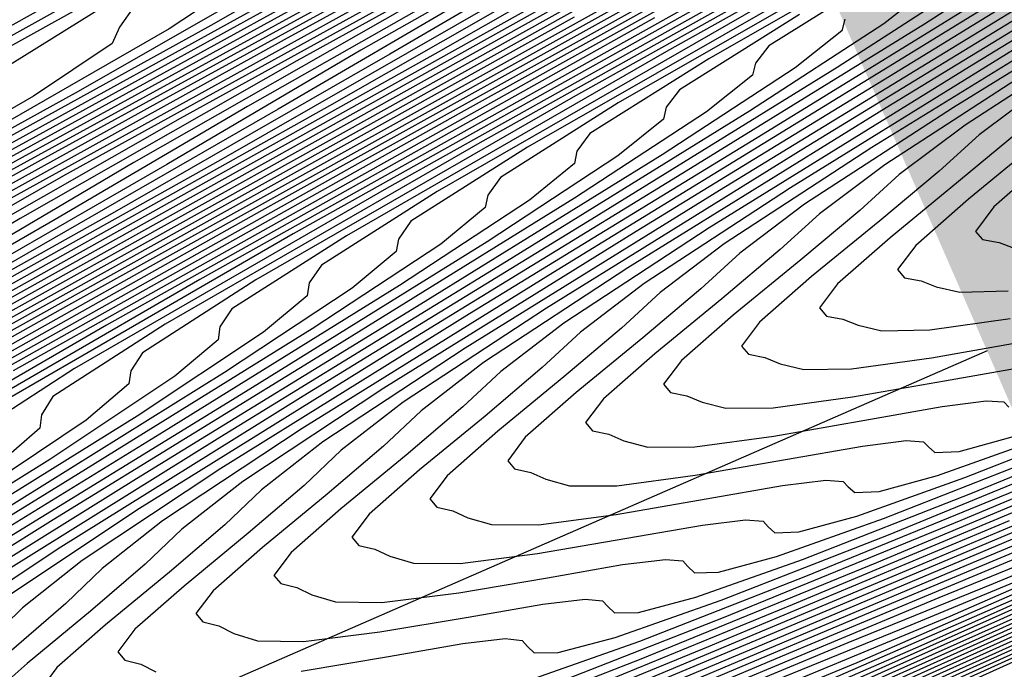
# Model space of a CAD drawing. Extents: x 3249832 to 3255657, y 13789405 to 13793316.
# Tile 247 of 256: x 3254686.75 to 3254692.67, y 13790578.85 to 13790582.76. Entities that reach past the tile are written whole.
import ezdxf

# ---------------------------------------------------------------- set-up
doc = ezdxf.new("R2010")
doc.units = 0
doc.header["$LTSCALE"] = 100
doc.header["$MEASUREMENT"] = 0
for name, color, linetype in [('GRATIO_CON', 10, 'CONTINUOUS'), ('GRATIO_ICON', 7, 'CONTINUOUS'), ('TARGETS_EAST', 7, 'CONTINUOUS')]:
    doc.layers.add(name, color=color, linetype=linetype)

# ---------------------------------------------------------------- blocks, each defined once
blk = doc.blocks.new('Gratio_032316_contours')
at = {"layer": 'GRATIO_CON', "color": 1, "linetype": 'Continuous', "flags": 128}
for points in [[(3254687.9921, 13790583.3846), (3254685.7513, 13790582.1374), (3254684.9511, 13790581.6305), (3254684.8679, 13790581.497), (3254684.8304, 13790581.395), (3254684.3772, 13790581.0823), (3254683.0994, 13790580.3413), (3254680.7935, 13790579.0622), (3254678.0772, 13790577.5649), (3254675.7737, 13790576.277), (3254674.4353, 13790575.4856), (3254673.531, 13790574.915), (3254672.2592, 13790574.1493), (3254670.0824, 13790572.9093), (3254667.5197, 13790571.464), (3254665.3545, 13790570.2189)], [(3254688.8635, 13790583.8067), (3254686.5919, 13790582.5453), (3254685.7797, 13790582.0346), (3254685.6938, 13790581.9025), (3254685.6544, 13790581.802), (3254685.1942, 13790581.4875), (3254683.899, 13790580.7385), (3254681.5624, 13790579.4435), (3254678.8101, 13790577.9272), (3254676.476, 13790576.6234), (3254675.1193, 13790575.8232), (3254674.2025, 13790575.247), (3254672.9133, 13790574.4729), (3254670.7074, 13790573.2176), (3254668.1106, 13790571.7539), (3254665.9164, 13790570.4933)], [(3254687.4326, 13790582.9532), (3254686.6082, 13790582.4388), (3254686.5196, 13790582.308), (3254686.4785, 13790582.209), (3254686.0113, 13790581.8928), (3254684.6986, 13790581.1357), (3254682.3312, 13790579.8248), (3254679.543, 13790578.2895), (3254677.1782, 13790576.9697), (3254675.8033, 13790576.1608), (3254674.8739, 13790575.5791), (3254673.5674, 13790574.7965), (3254671.3324, 13790573.5259), (3254668.7016, 13790572.0438), (3254666.4783, 13790570.7677), (3254665.2646, 13790570.011)], [(3254687.4368, 13790582.8429), (3254687.3455, 13790582.7134), (3254687.3025, 13790582.616), (3254686.8284, 13790582.298), (3254685.4981, 13790581.5329), (3254683.1001, 13790580.2062), (3254680.2759, 13790578.6518), (3254677.8804, 13790577.3161), (3254676.4874, 13790576.4984), (3254675.5453, 13790575.9111), (3254674.2214, 13790575.1202), (3254671.9575, 13790573.8342), (3254669.2925, 13790572.3337), (3254667.0401, 13790571.0421), (3254665.8099, 13790570.2772)], [(3254688.4625, 13790583.1085), (3254687.0973, 13790582.3273), (3254684.6378, 13790580.9688), (3254681.7416, 13790579.3765), (3254679.2849, 13790578.0088), (3254677.8554, 13790577.1736), (3254676.8881, 13790576.5752), (3254675.5295, 13790575.7674), (3254673.2075, 13790574.4507), (3254670.4744, 13790572.9134), (3254668.1639, 13790571.591), (3254666.9005, 13790570.8097), (3254666.4732, 13790570.4607), (3254666.4622, 13790570.3263), (3254666.4894, 13790570.2106), (3254666.3452, 13790570.006), (3254665.862, 13790569.6268)], [(3254689.2796, 13790583.5138), (3254687.8968, 13790582.7245), (3254685.4067, 13790581.3502), (3254682.4745, 13790579.7388), (3254679.9871, 13790578.3552), (3254678.5394, 13790577.5112), (3254677.5595, 13790576.9073), (3254676.1836, 13790576.091), (3254673.8325, 13790574.759), (3254671.0654, 13790573.2033), (3254668.7257, 13790571.8654), (3254667.4458, 13790571.0759), (3254667.0119, 13790570.7247), (3254666.9994, 13790570.5909), (3254667.0257, 13790570.4762), (3254666.8786, 13790570.2712), (3254666.3886, 13790569.8889), (3254665.4711, 13790569.2858)], [(3254688.6964, 13790583.1217), (3254686.1755, 13790581.7315), (3254683.2074, 13790580.1011), (3254680.6893, 13790578.7015), (3254679.2234, 13790577.8488), (3254678.2309, 13790577.2393), (3254676.8377, 13790576.4147), (3254674.4576, 13790575.0672), (3254671.6563, 13790573.4932), (3254669.2876, 13790572.1398), (3254667.991, 13790571.3422), (3254667.5507, 13790570.9886), (3254667.5366, 13790570.8555), (3254667.5619, 13790570.7417), (3254667.412, 13790570.5364), (3254666.9152, 13790570.151), (3254665.9861, 13790569.5415)], [(3254689.496, 13790583.5189), (3254686.9444, 13790582.1128), (3254683.9402, 13790580.4634), (3254681.3915, 13790579.0479), (3254679.9074, 13790578.1864), (3254678.9023, 13790577.5714), (3254677.4917, 13790576.7383), (3254675.0826, 13790575.3755), (3254672.2473, 13790573.7831), (3254669.8495, 13790572.4142), (3254668.5363, 13790571.6084), (3254668.0894, 13790571.2525), (3254668.0738, 13790571.1201), (3254668.0982, 13790571.0073), (3254667.9453, 13790570.8016), (3254667.4418, 13790570.4131), (3254666.5011, 13790569.7972), (3254665.3857, 13790569.0889)], [(3254688.4821, 13790582.8755), (3254685.406, 13790581.1881), (3254682.796, 13790579.7406), (3254681.2755, 13790578.8616), (3254680.2451, 13790578.2355), (3254678.7998, 13790577.3855), (3254676.3327, 13790575.992), (3254673.4292, 13790574.3629), (3254670.9732, 13790572.963), (3254669.6269, 13790572.1409), (3254669.1669, 13790571.7804), (3254669.1483, 13790571.6493), (3254669.1707, 13790571.5384), (3254669.012, 13790571.3319), (3254668.495, 13790570.9374), (3254667.531, 13790570.3086), (3254666.3885, 13790569.5847), (3254665.4247, 13790568.9514)], [(3254689.2509, 13790583.2568), (3254686.1389, 13790581.5504), (3254683.4982, 13790580.087), (3254681.9595, 13790579.1992), (3254680.9165, 13790578.5675), (3254679.4539, 13790577.7092), (3254676.9577, 13790576.3003), (3254674.0202, 13790574.6528), (3254671.5351, 13790573.2374), (3254670.1722, 13790572.4071), (3254669.7056, 13790572.0443), (3254669.6855, 13790571.9138), (3254669.7069, 13790571.8039), (3254669.5454, 13790571.5971), (3254669.0216, 13790571.1995), (3254668.046, 13790570.5643), (3254666.8899, 13790569.8326), (3254665.9145, 13790569.1928)], [(3254690.0198, 13790583.6382), (3254686.8718, 13790581.9127), (3254684.2004, 13790580.4333), (3254682.6435, 13790579.5368), (3254681.5879, 13790578.8996), (3254680.1079, 13790578.0328), (3254677.5827, 13790576.6086), (3254674.6111, 13790574.9427), (3254672.0969, 13790573.5118), (3254670.7175, 13790572.6733), (3254670.2444, 13790572.3083), (3254670.2227, 13790572.1784), (3254670.2432, 13790572.0695), (3254670.0788, 13790571.8623), (3254669.5482, 13790571.4616), (3254668.561, 13790570.82), (3254667.3913, 13790570.0805), (3254666.4044, 13790569.4343), (3254665.8664, 13790569.0214)], [(3254690.7887, 13790584.0195), (3254687.6046, 13790582.2751), (3254684.9027, 13790580.7797), (3254683.3275, 13790579.8744), (3254682.2593, 13790579.2316), (3254680.762, 13790578.3564), (3254678.2077, 13790576.9169), (3254675.2021, 13790575.2326), (3254672.6588, 13790573.7862), (3254671.2628, 13790572.9396), (3254670.7831, 13790572.5722), (3254670.7599, 13790572.443), (3254670.7794, 13790572.335), (3254670.6121, 13790572.1274), (3254670.0748, 13790571.7237), (3254669.076, 13790571.0756), (3254667.8928, 13790570.3284), (3254666.8942, 13790569.6757), (3254666.3495, 13790569.2597), (3254666.1285, 13790569.0169)], [(3254689.0704, 13790582.9997), (3254686.3071, 13790581.4724), (3254684.6956, 13790580.5496), (3254683.6022, 13790579.8957), (3254682.0701, 13790579.0037), (3254679.4578, 13790577.5334), (3254676.384, 13790575.8124), (3254673.7825, 13790574.335), (3254672.3534, 13790573.472), (3254671.8606, 13790573.1001), (3254671.8343, 13790572.9722), (3254671.8519, 13790572.8661), (3254671.6789, 13790572.6578), (3254671.128, 13790572.248), (3254670.1059, 13790571.587), (3254668.8956, 13790570.8242), (3254667.8738, 13790570.1586), (3254667.3156, 13790569.7362), (3254667.0882, 13790569.4914), (3254666.957, 13790569.306), (3254666.7428, 13790569.09), (3254666.4881, 13790568.868), (3254666.2907, 13790568.6928), (3254666.2233, 13790568.5998)], [(3254689.8033, 13790583.362), (3254687.0093, 13790581.8188), (3254685.3796, 13790580.8872), (3254684.2736, 13790580.2278), (3254682.7242, 13790579.3273), (3254680.0828, 13790577.8417), (3254676.9749, 13790576.1023), (3254674.3444, 13790574.6094)], [(3254690.5361, 13790583.7243), (3254687.7116, 13790582.1651), (3254686.0636, 13790581.2249), (3254684.945, 13790580.5598), (3254683.3782, 13790579.6509), (3254680.7079, 13790578.1499), (3254677.5659, 13790576.3922), (3254674.9063, 13790574.8838)], [(3254691.269, 13790584.0867), (3254688.4138, 13790582.5115), (3254686.7476, 13790581.5625), (3254685.6164, 13790580.8919), (3254684.0323, 13790579.9745), (3254681.3329, 13790578.4582), (3254678.1568, 13790576.6821), (3254675.4681, 13790575.1582), (3254673.9892, 13790574.2707)], [(3254689.8182, 13790583.2042), (3254688.1157, 13790582.2377), (3254686.9592, 13790581.5559), (3254685.3404, 13790580.6218), (3254682.5829, 13790579.0747), (3254679.3388, 13790577.2619), (3254676.5918, 13790575.707), (3254675.0798, 13790574.8032)], [(3254690.5205, 13790583.5506), (3254688.7997, 13790582.5753), (3254687.6306, 13790581.888), (3254685.9945, 13790580.9454), (3254683.208, 13790579.383), (3254679.9297, 13790577.5518), (3254677.1537, 13790575.9814), (3254675.6251, 13790575.0694), (3254675.093, 13790574.6837)], [(3254689.4837, 13790582.9129), (3254688.302, 13790582.22), (3254686.6485, 13790581.269), (3254683.833, 13790579.6913), (3254680.5207, 13790577.8417), (3254677.7156, 13790576.2559), (3254676.1704, 13790575.3357), (3254675.6317, 13790574.9476), (3254675.5949, 13790574.8244), (3254675.6056, 13790574.7249), (3254675.4124, 13790574.514), (3254674.8142, 13790574.0828)], [(3254690.1677, 13790583.2505), (3254688.9734, 13790582.5521), (3254687.3026, 13790581.5926), (3254684.458, 13790579.9996), (3254681.1116, 13790578.1316), (3254678.2774, 13790576.5303), (3254676.7157, 13790575.6019), (3254676.1705, 13790575.2116), (3254676.1321, 13790575.0889), (3254676.1419, 13790574.9904), (3254675.9458, 13790574.7792), (3254675.3408, 13790574.3449), (3254674.2257, 13790573.6325)], [(3254690.3162, 13790583.2162), (3254688.6107, 13790582.2399), (3254685.7081, 13790580.6161), (3254682.2935, 13790578.7114), (3254679.4012, 13790577.0791), (3254677.8062, 13790576.1344), (3254677.2479, 13790575.7394), (3254677.2065, 13790575.6181), (3254677.2144, 13790575.5215), (3254677.0125, 13790575.3095), (3254676.394, 13790574.8691), (3254675.2557, 13790574.1439), (3254673.9098, 13790573.3033)], [(3254690.9876, 13790583.5482), (3254689.2648, 13790582.5635), (3254686.3331, 13790580.9244), (3254682.8845, 13790579.0013), (3254679.963, 13790577.3535), (3254678.3515, 13790576.4006), (3254677.7867, 13790576.0034), (3254677.7438, 13790575.8827), (3254677.7506, 13790575.7871), (3254677.5459, 13790575.5747), (3254676.9206, 13790575.1312), (3254675.7706, 13790574.3996), (3254674.4112, 13790573.5512)], [(3254689.9188, 13790582.8871), (3254686.9582, 13790581.2326), (3254683.4754, 13790579.2911), (3254680.5249, 13790577.6279), (3254678.8968, 13790576.6669), (3254678.3254, 13790576.2673), (3254678.281, 13790576.1473), (3254678.2869, 13790576.0526), (3254678.0792, 13790575.8399), (3254677.4472, 13790575.3934), (3254676.2856, 13790574.6553), (3254674.9126, 13790573.7991)], [(3254690.5729, 13790583.2108), (3254687.5832, 13790581.5409), (3254684.0664, 13790579.581), (3254681.0868, 13790577.9023), (3254679.4421, 13790576.9331), (3254678.8642, 13790576.5312), (3254678.8182, 13790576.4119), (3254678.8231, 13790576.3182), (3254678.6126, 13790576.105), (3254677.9738, 13790575.6555), (3254676.8006, 13790574.911), (3254675.414, 13790574.047), (3254674.2416, 13790573.2973)], [(3254691.881, 13790583.858), (3254688.8332, 13790582.1574), (3254685.2483, 13790580.1608), (3254682.2105, 13790578.4511), (3254680.5327, 13790577.4656), (3254679.9416, 13790577.0591), (3254679.8926, 13790576.9411), (3254679.8956, 13790576.8493), (3254679.6793, 13790576.6354), (3254679.0269, 13790576.1797), (3254677.8305, 13790575.4224), (3254676.4168, 13790574.5428), (3254675.2213, 13790573.7802), (3254674.5618, 13790573.3097)], [(3254674.9825, 13790571.8706), (3254675.1875, 13790571.8777), (3254675.2786, 13790571.845), (3254675.3181, 13790571.7855), (3254675.3693, 13790571.7176), (3254675.5018, 13790571.6813), (3254675.7862, 13790571.7222), (3254676.2917, 13790571.8813), (3254677.0802, 13790572.1826), (3254678.212, 13790572.6452), (3254679.6795, 13790573.2596), (3254681.2036, 13790573.8991), (3254682.4374, 13790574.4082), (3254683.1958, 13790574.7048), (3254683.9414, 13790575.0019), (3254685.2985, 13790575.5858), (3254687.7165, 13790576.6624), (3254690.9437, 13790578.1147), (3254694.5531, 13790579.745)], [(3254692.5351, 13790584.1816), (3254689.4583, 13790582.4657), (3254685.8392, 13790580.4507), (3254682.7724, 13790578.7255), (3254681.078, 13790577.7318), (3254680.4804, 13790577.3231), (3254680.4298, 13790577.2057), (3254680.4319, 13790577.1148), (3254680.2127, 13790576.9006), (3254679.5535, 13790576.4418), (3254678.3455, 13790575.6781), (3254676.9183, 13790574.7907), (3254675.7111, 13790574.0216), (3254675.0448, 13790573.548)], [(3254674.689, 13790571.9992), (3254675.1085, 13790572.0575), (3254675.4635, 13790572.1084), (3254675.6701, 13790572.1162), (3254675.7617, 13790572.0842), (3254675.8009, 13790572.0255), (3254675.8518, 13790571.9586), (3254675.9846, 13790571.9236), (3254676.271, 13790571.9661), (3254676.7809, 13790572.1274), (3254677.5766, 13790572.4318), (3254678.7191, 13790572.8988), (3254680.2005, 13790573.519), (3254681.7389, 13790574.1647), (3254682.9842, 13790574.6789), (3254683.7494, 13790574.979), (3254684.5017, 13790575.2796), (3254685.8713, 13790575.8697), (3254688.312, 13790576.9568), (3254691.5696, 13790578.4229), (3254695.213, 13790580.0687)], [(3254690.0833, 13790582.774), (3254686.4302, 13790580.7406), (3254683.3342, 13790578.9999), (3254681.6233, 13790577.998), (3254681.0191, 13790577.587), (3254680.9671, 13790577.4703), (3254680.9681, 13790577.3803), (3254680.746, 13790577.1657), (3254680.0801, 13790576.704), (3254678.8605, 13790575.9337), (3254677.4197, 13790575.0386), (3254676.201, 13790574.263), (3254675.5279, 13790573.7862), (3254675.2456, 13790573.5246), (3254675.0793, 13790573.329)], [(3254674.7894, 13790572.2133), (3254675.1632, 13790572.235), (3254675.5864, 13790572.2944), (3254675.9445, 13790572.3462), (3254676.1528, 13790572.3547), (3254676.2448, 13790572.3235), (3254676.2837, 13790572.2656), (3254676.3342, 13790572.1996), (3254676.4674, 13790572.1658), (3254676.7558, 13790572.21), (3254677.27, 13790572.3736), (3254678.0731, 13790572.681), (3254679.2262, 13790573.1524), (3254680.7214, 13790573.7784), (3254682.2742, 13790574.4303), (3254683.5309, 13790574.9497), (3254684.3031, 13790575.2532), (3254685.062, 13790575.5574), (3254686.4442, 13790576.1536), (3254688.9075, 13790577.2512), (3254692.1954, 13790578.7312), (3254695.8729, 13790580.3923)], [(3254690.7083, 13790583.0823), (3254687.0212, 13790581.0305), (3254683.8961, 13790579.2743), (3254682.1685, 13790578.2643), (3254681.5578, 13790577.8509), (3254681.5043, 13790577.7349), (3254681.5044, 13790577.6459), (3254681.2794, 13790577.4309), (3254680.6067, 13790576.9661), (3254679.3755, 13790576.1894), (3254677.9211, 13790575.2865), (3254676.6908, 13790574.5045), (3254676.011, 13790574.0245), (3254675.7254, 13790573.7618), (3254675.557, 13790573.5656), (3254675.2942, 13790573.3215), (3254674.9868, 13790573.0608)], [(3254675.0202, 13790572.4928), (3254675.2606, 13790572.4479), (3254675.6373, 13790572.4709), (3254676.0642, 13790572.5313), (3254676.4255, 13790572.5839), (3254676.6354, 13790572.5933), (3254676.7278, 13790572.5628), (3254676.7664, 13790572.5057), (3254676.8167, 13790572.4406), (3254676.9503, 13790572.4081), (3254677.2406, 13790572.4539), (3254677.7592, 13790572.6197), (3254678.5696, 13790572.9302), (3254679.7334, 13790573.4061), (3254681.2424, 13790574.0378), (3254682.8095, 13790574.6959), (3254684.0777, 13790575.2204), (3254684.8567, 13790575.5274), (3254685.6223, 13790575.8351), (3254687.017, 13790576.4375), (3254689.503, 13790577.5457), (3254692.8213, 13790579.0395)], [(3254691.9584, 13790583.6988), (3254688.2031, 13790581.6103), (3254685.0198, 13790579.8231)], [(3254686.7429, 13790576.3907), (3254688.1626, 13790577.0054), (3254690.6939, 13790578.1345), (3254694.073, 13790579.656)], [(3254692.5834, 13790584.0071), (3254688.794, 13790581.9002), (3254685.5817, 13790580.0975)], [(3254686.5176, 13790576.35), (3254687.3032, 13790576.6684), (3254688.7355, 13790577.2893), (3254691.2894, 13790578.429), (3254694.6989, 13790579.9643)], [(3254693.2084, 13790584.3153), (3254689.385, 13790582.1901), (3254686.1436, 13790580.3719)], [(3254686.2648, 13790576.3034), (3254687.0712, 13790576.6242), (3254687.8635, 13790576.9462), (3254689.3083, 13790577.5732), (3254691.8848, 13790578.7234), (3254695.3247, 13790580.2725)], [(3254693.8335, 13790584.6236), (3254689.9759, 13790582.48), (3254686.7054, 13790580.6463)], [(3254685.486, 13790576.0238), (3254686.8115, 13790576.5742), (3254687.6248, 13790576.8984), (3254688.4239, 13790577.2239), (3254689.8811, 13790577.8571), (3254692.4803, 13790579.0178), (3254695.9506, 13790580.5808)], [(3254691.1578, 13790583.0598), (3254687.8292, 13790581.1952), (3254685.9856, 13790580.1279)], [(3254686.5565, 13790576.555), (3254687.9051, 13790577.1157), (3254688.7321, 13790577.4468), (3254689.5445, 13790577.7794), (3254691.0267, 13790578.4249), (3254693.6712, 13790579.6067)], [(3254691.7488, 13790583.3497), (3254688.391, 13790581.4696), (3254686.5309, 13790580.3941)], [(3254685.4102, 13790576.1132), (3254687.0918, 13790576.8206), (3254688.4518, 13790577.3864), (3254689.2857, 13790577.721), (3254690.1048, 13790578.0572), (3254691.5996, 13790578.7088), (3254694.2667, 13790579.9011)], [(3254692.3397, 13790583.6396), (3254688.9529, 13790581.744), (3254687.0761, 13790580.6604), (3254686.4065, 13790580.2263)], [(3254685.9312, 13790576.3727), (3254687.6271, 13790577.0862), (3254688.9986, 13790577.6572), (3254689.8393, 13790577.9952), (3254690.6651, 13790578.335), (3254692.1724, 13790578.9927), (3254694.8622, 13790580.1955)], [(3254692.9307, 13790583.9295), (3254689.5148, 13790582.0184), (3254687.6214, 13790580.9266), (3254686.9452, 13790580.4903), (3254686.8765, 13790580.3808), (3254686.8669, 13790580.3013), (3254686.613, 13790580.0826)], [(3254686.4522, 13790576.6321), (3254688.1624, 13790577.3518), (3254689.5454, 13790577.9279), (3254690.3929, 13790578.2694), (3254691.2254, 13790578.6127), (3254692.7452, 13790579.2766)], [(3254694.1126, 13790584.5093), (3254690.6385, 13790582.5672), (3254688.712, 13790581.4591), (3254688.0227, 13790581.0182), (3254687.9509, 13790580.91), (3254687.9394, 13790580.8324), (3254687.6798, 13790580.613), (3254686.9259, 13790580.1115), (3254685.5552, 13790579.2577)], [(3254685.8191, 13790576.4494), (3254687.4941, 13790577.1509), (3254689.233, 13790577.8829), (3254690.6389, 13790578.4695), (3254691.5002, 13790578.8178), (3254692.346, 13790579.1682), (3254693.8908, 13790579.8444)], [(3254691.2003, 13790582.8416), (3254689.2573, 13790581.7253), (3254688.5614, 13790581.2821), (3254688.4881, 13790581.1745), (3254688.4756, 13790581.098), (3254688.2131, 13790580.8782), (3254687.4525, 13790580.3736), (3254686.0701, 13790579.5134)], [(3254686.3262, 13790576.703), (3254688.0151, 13790577.4104), (3254689.7683, 13790578.1485), (3254691.1857, 13790578.7402), (3254692.0538, 13790579.092), (3254692.9063, 13790579.446)], [(3254691.7622, 13790583.116), (3254689.8026, 13790581.9915), (3254689.1001, 13790581.546), (3254689.0253, 13790581.4391), (3254689.0119, 13790581.3635), (3254688.7465, 13790581.1433), (3254687.9791, 13790580.6357), (3254686.5851, 13790579.7691)], [(3254685.5204, 13790576.4191), (3254686.8334, 13790576.9566), (3254688.5361, 13790577.6698), (3254690.3036, 13790578.4141), (3254691.7324, 13790579.011), (3254692.6074, 13790579.3662), (3254693.4667, 13790579.7237)], [(3254692.3241, 13790583.3904), (3254690.3479, 13790582.2578), (3254689.6389, 13790581.81), (3254689.5626, 13790581.7037), (3254689.5481, 13790581.6291), (3254689.2799, 13790581.4085), (3254688.5057, 13790580.8978), (3254687.1001, 13790580.0248), (3254685.4423, 13790579.005)], [(3254686.0169, 13790576.6683), (3254687.3405, 13790577.2102), (3254689.057, 13790577.9292), (3254690.8389, 13790578.6797), (3254692.2792, 13790579.2817), (3254693.1611, 13790579.6403)], [(3254691.4385, 13790582.7902), (3254690.7164, 13790582.3378), (3254690.637, 13790582.2329), (3254690.6206, 13790582.1601), (3254690.3466, 13790581.9388), (3254689.5589, 13790581.4221), (3254688.13, 13790580.5362), (3254686.4452, 13790579.5008)], [(3254686.0754, 13790576.8036), (3254687.0098, 13790577.1667), (3254688.3548, 13790577.7174), (3254690.099, 13790578.4481), (3254691.9095, 13790579.2109), (3254693.3727, 13790579.8232)], [(3254691.9837, 13790583.0565), (3254691.2551, 13790582.6018), (3254691.1742, 13790582.4975), (3254691.1569, 13790582.4257), (3254690.8799, 13790582.204), (3254690.0855, 13790581.6842), (3254688.645, 13790580.7918), (3254686.9466, 13790579.7487), (3254685.5077, 13790578.8504)], [(3254686.5646, 13790577.0497), (3254687.5063, 13790577.416), (3254688.8619, 13790577.971), (3254690.62, 13790578.7075), (3254692.4447, 13790579.4765), (3254693.9195, 13790580.094)], [(3254691.7114, 13790582.7621), (3254691.6931, 13790582.6912), (3254691.4133, 13790582.4692), (3254690.6121, 13790581.9463), (3254689.16, 13790581.0475), (3254687.448, 13790579.9966), (3254685.9976, 13790579.0918)], [(3254686.452, 13790577.0884), (3254687.0538, 13790577.2958), (3254688.0028, 13790577.6652), (3254689.3691, 13790578.2247), (3254691.1409, 13790578.9669), (3254692.98, 13790579.7421)], [(3254692.2294, 13790582.9568), (3254691.9467, 13790582.7344), (3254691.1387, 13790582.2084), (3254689.675, 13790581.3032), (3254687.9494, 13790580.2445), (3254686.4874, 13790579.3333)], [(3254686.6067, 13790577.2536), (3254686.9368, 13790577.3323), (3254687.543, 13790577.5419), (3254688.4993, 13790577.9144), (3254689.8762, 13790578.4783), (3254691.6619, 13790579.2263), (3254693.5153, 13790580.0077)], [(3254693.0134, 13790583.2647), (3254692.1919, 13790582.7327), (3254690.7049, 13790581.8146), (3254688.9523, 13790580.7403), (3254687.4671, 13790579.8161), (3254686.6387, 13790579.2657)], [(3254686.5769, 13790577.7426), (3254687.0075, 13790577.815), (3254687.2538, 13790577.8411), (3254687.3553, 13790577.8266), (3254687.3879, 13790577.7869), (3254687.4303, 13790577.7432), (3254687.5724, 13790577.7382), (3254687.9064, 13790577.8202), (3254688.5214, 13790578.0342), (3254689.4923, 13790578.4128), (3254690.8905, 13790578.9855), (3254692.7039, 13790579.7452)], [(3254692.7185, 13790582.9948), (3254691.2199, 13790582.0703), (3254689.4537, 13790580.9882), (3254687.9569, 13790580.0576), (3254687.1218, 13790579.504), (3254686.7618, 13790579.2185), (3254686.5459, 13790579.0085)], [(3254686.5432, 13790577.8946), (3254687.0548, 13790577.9795), (3254687.4885, 13790578.0527), (3254687.7364, 13790578.0796), (3254687.8383, 13790578.0658), (3254687.8707, 13790578.027), (3254687.9128, 13790577.9842), (3254688.0552, 13790577.9805), (3254688.3912, 13790578.0641), (3254689.0106, 13790578.2803), (3254689.9888, 13790578.662), (3254691.3976, 13790579.2391), (3254693.2248, 13790580.0046)], [(3254693.2451, 13790583.2569), (3254691.7349, 13790582.326), (3254689.9551, 13790581.2361), (3254688.4467, 13790580.299), (3254687.6048, 13790579.7422), (3254687.2417, 13790579.4557), (3254687.0237, 13790579.2452), (3254686.6961, 13790578.9633)], [(3254686.5694, 13790578.0776), (3254687.0173, 13790578.1304), (3254687.5326, 13790578.2163), (3254687.9695, 13790578.2905), (3254688.2191, 13790578.3182), (3254688.3214, 13790578.3051), (3254688.3534, 13790578.267), (3254688.3952, 13790578.2252), (3254688.538, 13790578.2227), (3254688.876, 13790578.308), (3254689.4998, 13790578.5264), (3254690.4852, 13790578.9112), (3254691.9048, 13790579.4927), (3254693.7458, 13790580.264)], [(3254693.7717, 13790583.519), (3254692.2498, 13790582.5817), (3254690.4565, 13790581.484), (3254688.9365, 13790580.5404), (3254688.0879, 13790579.9804), (3254687.7215, 13790579.693), (3254687.5015, 13790579.4818), (3254687.1711, 13790579.1984), (3254686.7906, 13790578.8842), (3254686.4991, 13790578.6281)], [(3254686.6256, 13790578.3703), (3254686.7668, 13790578.3218), (3254687.0406, 13790578.3122), (3254687.4915, 13790578.3662), (3254688.0105, 13790578.4532), (3254688.4505, 13790578.5283), (3254688.7017, 13790578.5567), (3254688.8044, 13790578.5444), (3254688.8362, 13790578.5071), (3254688.8776, 13790578.4663), (3254689.0208, 13790578.465), (3254689.3608, 13790578.5519), (3254689.989, 13790578.7725), (3254690.9817, 13790579.1604), (3254692.4119, 13790579.7463), (3254694.2668, 13790580.5234)], [(3254693.2798, 13790583.093), (3254691.4593, 13790581.9798), (3254689.9162, 13790581.0233), (3254689.0541, 13790580.4569), (3254688.6812, 13790580.1674), (3254688.4571, 13790579.9551), (3254688.1213, 13790579.6686), (3254687.7349, 13790579.3501), (3254687.4391, 13790579.0902), (3254687.3369, 13790578.9541), (3254687.378, 13790578.9048), (3254687.4739, 13790578.8799), (3254687.5649, 13790578.8338)], [(3254688.4398, 13790578.8379), (3254688.9662, 13790578.927), (3254689.4125, 13790579.0038), (3254689.6671, 13790579.0338), (3254689.7706, 13790579.0229), (3254689.8018, 13790578.9872), (3254689.8425, 13790578.9483), (3254689.9865, 13790578.9496), (3254690.3304, 13790579.0397), (3254690.9673, 13790579.2647), (3254691.9747, 13790579.6588), (3254693.4262, 13790580.2535)], [(3254693.7948, 13790583.3487), (3254691.9608, 13790582.2277), (3254690.406, 13790581.2648), (3254689.5372, 13790580.6952), (3254689.1611, 13790580.4047), (3254688.9348, 13790580.1918), (3254688.5964, 13790579.9037), (3254688.207, 13790579.583), (3254687.909, 13790579.3213), (3254687.8061, 13790579.1842), (3254687.8473, 13790579.1349), (3254687.9436, 13790579.1106), (3254688.0346, 13790579.0656), (3254688.1764, 13790579.0213), (3254688.4542, 13790579.0159), (3254688.914, 13790579.0737), (3254689.4441, 13790579.1639), (3254689.8935, 13790579.2416), (3254690.1497, 13790579.2723), (3254690.2536, 13790579.2621), (3254690.2846, 13790579.2272), (3254690.325, 13790579.1893), (3254690.4693, 13790579.1918), (3254690.8152, 13790579.2837), (3254691.4565, 13790579.5108), (3254692.4712, 13790579.9081), (3254693.9333, 13790580.5071)], [(3254694.3097, 13790583.6044), (3254692.4622, 13790582.4756), (3254690.8959, 13790581.5062), (3254690.0202, 13790580.9334), (3254689.6409, 13790580.6419), (3254689.4126, 13790580.4284), (3254689.0714, 13790580.1387), (3254688.6792, 13790579.8159), (3254688.379, 13790579.5523), (3254688.2752, 13790579.4143), (3254688.3167, 13790579.3649), (3254688.4133, 13790579.3413), (3254688.5042, 13790579.2974), (3254688.6462, 13790579.2545), (3254688.9254, 13790579.2504), (3254689.3882, 13790579.3095), (3254689.9219, 13790579.4007), (3254690.3745, 13790579.4794), (3254690.6324, 13790579.5109), (3254690.7367, 13790579.5014), (3254690.7674, 13790579.4673), (3254690.8074, 13790579.4304), (3254690.9521, 13790579.4341), (3254691.3, 13790579.5276), (3254691.9457, 13790579.757), (3254692.9677, 13790580.1573)], [(3254692.9636, 13790582.7235), (3254691.3857, 13790581.7476), (3254690.5033, 13790581.1716), (3254690.1208, 13790580.8792), (3254689.8904, 13790580.6651), (3254689.5465, 13790580.3738), (3254689.1513, 13790580.0489), (3254688.849, 13790579.7834), (3254688.7444, 13790579.6444), (3254688.786, 13790579.5949), (3254688.8829, 13790579.5719), (3254688.9738, 13790579.5292), (3254689.1161, 13790579.4876), (3254689.3966, 13790579.485), (3254689.8623, 13790579.5453), (3254690.3998, 13790579.6376), (3254690.8555, 13790579.7171), (3254691.115, 13790579.7494), (3254691.2198, 13790579.7407), (3254691.2502, 13790579.7074), (3254691.2898, 13790579.6714), (3254691.4349, 13790579.6764), (3254691.7849, 13790579.7715), (3254692.4349, 13790580.0031), (3254693.4641, 13790580.4065)], [(3254693.9664, 13790583.2193), (3254692.3654, 13790582.2305), (3254691.4695, 13790581.6481), (3254691.0805, 13790581.3537), (3254690.846, 13790581.1383), (3254690.4967, 13790580.844), (3254690.0956, 13790580.5147), (3254689.7889, 13790580.2455), (3254689.6828, 13790580.1046), (3254689.7247, 13790580.055), (3254689.8223, 13790580.0333), (3254689.9131, 13790579.9928), (3254690.0558, 13790579.954), (3254690.339, 13790579.9541), (3254690.8106, 13790580.017), (3254691.3555, 13790580.1114), (3254691.8175, 13790580.1927), (3254692.0803, 13790580.2265), (3254692.1859, 13790580.2192), (3254692.2158, 13790580.1875), (3254692.2547, 13790580.1534), (3254692.4006, 13790580.1609), (3254692.7545, 13790580.2593)], [(3254692.8552, 13790582.472), (3254691.9525, 13790581.8864), (3254691.5603, 13790581.5909), (3254691.3237, 13790581.375), (3254690.9718, 13790581.0791), (3254690.5678, 13790580.7477), (3254690.2589, 13790580.4765), (3254690.152, 13790580.3347), (3254690.1941, 13790580.285), (3254690.2919, 13790580.2639), (3254690.3828, 13790580.2245), (3254690.5257, 13790580.1871), (3254690.8102, 13790580.1887), (3254691.2848, 13790580.2528), (3254691.8333, 13790580.3482), (3254692.2985, 13790580.4305), (3254692.563, 13790580.465), (3254692.669, 13790580.4585), (3254692.6986, 13790580.4275)], [(3254693.345, 13790582.7134), (3254692.4356, 13790582.1246), (3254692.0401, 13790581.8282), (3254691.8015, 13790581.6116), (3254691.4468, 13790581.3141), (3254691.0399, 13790580.9806), (3254690.7288, 13790580.7076), (3254690.6212, 13790580.5648), (3254690.6634, 13790580.5151), (3254690.7616, 13790580.4946), (3254690.8524, 13790580.4563), (3254690.9955, 13790580.4203), (3254691.2814, 13790580.4233), (3254691.759, 13790580.4886), (3254692.3112, 13790580.5851), (3254692.7795, 13790580.6682)], [(3254692.9187, 13790582.3628), (3254692.52, 13790582.0654), (3254692.2793, 13790581.8483), (3254691.9219, 13790581.5492), (3254691.5121, 13790581.2136), (3254691.1988, 13790580.9386), (3254691.0904, 13790580.7949), (3254691.1328, 13790580.7451), (3254691.2313, 13790580.7253), (3254691.322, 13790580.6881), (3254691.4654, 13790580.6534), (3254691.7526, 13790580.6579), (3254692.2331, 13790580.7244), (3254692.789, 13790580.822)], [(3254692.8721, 13790582.0194), (3254692.4564, 13790581.6794), (3254692.1387, 13790581.4007), (3254692.0288, 13790581.2551), (3254692.0715, 13790581.2052), (3254692.1706, 13790581.1866), (3254692.2613, 13790581.1517), (3254692.4051, 13790581.1198), (3254692.695, 13790581.127)], [(3254692.9285, 13790581.9124), (3254692.6087, 13790581.6318), (3254692.498, 13790581.4851), (3254692.5408, 13790581.4352), (3254692.6403, 13790581.4173), (3254692.731, 13790581.3835)]]:
    blk.add_lwpolyline(points, dxfattribs=at)
at = {"layer": 'GRATIO_ICON', "color": 7, "linetype": 'Continuous', "flags": 128}
for points in [[(3254687.1208, 13790582.9625), (3254684.9106, 13790581.7295), (3254684.1225, 13790581.2263), (3254684.042, 13790581.0915), (3254684.0063, 13790580.988), (3254683.5601, 13790580.677), (3254682.2998, 13790579.9441), (3254680.0247, 13790578.6808), (3254677.3444, 13790577.2026), (3254675.0715, 13790575.9307), (3254673.7513, 13790575.1479), (3254672.8596, 13790574.5829), (3254671.6052, 13790573.8257), (3254669.4573, 13790572.6011), (3254666.9287, 13790571.1741), (3254664.7927, 13790569.9445)], [(3254688.1266, 13790583.023), (3254687.6454, 13790582.7033), (3254686.2977, 13790581.9301), (3254683.8689, 13790580.5875), (3254681.0087, 13790579.0142), (3254678.5826, 13790577.6625), (3254677.1714, 13790576.836), (3254676.2167, 13790576.2432), (3254674.8755, 13790575.4438), (3254672.5825, 13790574.1424), (3254669.8835, 13790572.6235), (3254667.602, 13790571.3166), (3254666.3552, 13790570.5435), (3254665.9345, 13790570.1968)], [(3254690.2955, 13790583.9161), (3254687.7132, 13790582.4942), (3254684.6731, 13790580.8258), (3254682.0938, 13790579.3943), (3254680.5915, 13790578.524), (3254679.5737, 13790577.9034), (3254678.1458, 13790577.0619), (3254675.7076, 13790575.6838), (3254672.8383, 13790574.073), (3254670.4113, 13790572.6886), (3254669.0816, 13790571.8746), (3254668.6282, 13790571.5165), (3254668.611, 13790571.3847), (3254668.6344, 13790571.2728), (3254668.4787, 13790571.0667), (3254667.9684, 13790570.6752), (3254667.0161, 13790570.0529), (3254665.8871, 13790569.3368)], [(3254691.5575, 13790584.4009), (3254688.3375, 13790582.6374), (3254685.6049, 13790581.126), (3254684.0116, 13790580.212), (3254682.9308, 13790579.5637), (3254681.4161, 13790578.68), (3254678.8328, 13790577.2251), (3254675.793, 13790575.5225), (3254673.2207, 13790574.0606), (3254671.8081, 13790573.2058), (3254671.3218, 13790572.8362), (3254671.2971, 13790572.7076), (3254671.3156, 13790572.6005), (3254671.1455, 13790572.3926), (3254670.6014, 13790571.9858), (3254669.5909, 13790571.3313), (3254668.3942, 13790570.5763), (3254667.384, 13790569.9171), (3254666.8325, 13790569.4979), (3254666.6084, 13790569.2542), (3254666.4792, 13790569.0693), (3254666.2678, 13790568.855), (3254666.016, 13790568.635)], [(3254689.116, 13790582.8578), (3254687.4316, 13790581.9001), (3254686.2878, 13790581.2239), (3254684.6864, 13790580.2982), (3254681.9579, 13790578.7665), (3254678.7478, 13790576.972), (3254676.03, 13790575.4326), (3254674.5345, 13790574.537)], [(3254689.6448, 13790582.8841), (3254687.9567, 13790581.9163), (3254685.0831, 13790580.3078), (3254681.7026, 13790578.4215), (3254678.8393, 13790576.8047), (3254677.2609, 13790575.8682), (3254676.7092, 13790575.4755), (3254676.6693, 13790575.3535), (3254676.6781, 13790575.256), (3254676.4791, 13790575.0443), (3254675.8674, 13790574.607), (3254674.7407, 13790573.8882)], [(3254691.2269, 13790583.5344), (3254688.2082, 13790581.8492), (3254684.6573, 13790579.8709), (3254681.6486, 13790578.1767), (3254679.9874, 13790577.1993), (3254679.4029, 13790576.7952), (3254679.3554, 13790576.6765), (3254679.3594, 13790576.5837), (3254679.146, 13790576.3702), (3254678.5004, 13790575.9176), (3254677.3156, 13790575.1667), (3254675.9154, 13790574.2949), (3254674.7315, 13790573.5387)], [(3254675.019, 13790571.439), (3254675.3014, 13790571.4782), (3254675.8025, 13790571.6352), (3254676.5837, 13790571.9333), (3254677.7048, 13790572.3916), (3254679.1585, 13790573.0001), (3254680.6683, 13790573.6335), (3254681.8906, 13790574.1374), (3254682.6422, 13790574.4306), (3254683.381, 13790574.7241), (3254684.7257, 13790575.3019), (3254687.1211, 13790576.368), (3254690.3178, 13790577.8064), (3254693.8932, 13790579.4213)], [(3254691.3334, 13790583.3905), (3254687.6121, 13790581.3204), (3254684.458, 13790579.5487)], [(3254686.1826, 13790576.1129), (3254687.5898, 13790576.7214), (3254690.0984, 13790577.8401), (3254693.4471, 13790579.3477)], [(3254690.5669, 13790582.7699), (3254687.2673, 13790580.9207), (3254685.4403, 13790579.8617)], [(3254686.0212, 13790576.2894), (3254687.3583, 13790576.8449), (3254688.1784, 13790577.1726), (3254688.9842, 13790577.5017), (3254690.4539, 13790578.141), (3254693.0758, 13790579.3122)], [(3254693.5217, 13790584.2194), (3254690.0766, 13790582.2928), (3254688.1667, 13790581.1928), (3254687.4839, 13790580.7542), (3254687.4137, 13790580.6454), (3254687.4031, 13790580.5669), (3254687.1464, 13790580.3478), (3254686.3993, 13790579.8494)], [(3254685.3119, 13790576.1958), (3254686.9731, 13790576.8915), (3254688.6977, 13790577.6174), (3254690.0921, 13790578.1987), (3254690.9466, 13790578.5436), (3254691.7857, 13790578.8905), (3254693.318, 13790579.5605)], [(3254692.8859, 13790583.6648), (3254690.8932, 13790582.524), (3254690.1776, 13790582.0739), (3254690.0998, 13790581.9683), (3254690.0844, 13790581.8946), (3254689.8132, 13790581.6737), (3254689.0323, 13790581.16), (3254687.6151, 13790580.2805), (3254685.9438, 13790579.2529)], [(3254686.5134, 13790576.9175), (3254687.8476, 13790577.4638), (3254689.578, 13790578.1886), (3254691.3742, 13790578.9453), (3254692.826, 13790579.5525)], [(3254692.48, 13790582.9995), (3254691.6653, 13790582.4705), (3254690.1899, 13790581.5589), (3254688.4508, 13790580.4924), (3254686.9772, 13790579.5747), (3254686.1556, 13790579.0275)], [(3254686.5265, 13790577.5772), (3254686.7711, 13790577.6026), (3254686.8722, 13790577.5873), (3254686.9051, 13790577.5469), (3254686.9479, 13790577.5022), (3254687.0895, 13790577.4959), (3254687.4216, 13790577.5762), (3254688.0322, 13790577.788), (3254688.9958, 13790578.1636), (3254690.3833, 13790578.7319), (3254692.1829, 13790579.4857), (3254694.0506, 13790580.2733)], [(3254692.7648, 13790582.8374), (3254690.9579, 13790581.7319), (3254689.4264, 13790580.7819), (3254688.571, 13790580.2187), (3254688.2014, 13790579.9302), (3254687.9793, 13790579.7185), (3254687.6462, 13790579.4335), (3254687.2627, 13790579.1171), (3254686.9691, 13790578.8591), (3254686.8677, 13790578.724)], [(3254689.8456, 13790578.7958), (3254690.4781, 13790579.0186), (3254691.4782, 13790579.4096), (3254692.919, 13790579.9999)], [(3254693.465, 13790582.9714), (3254691.8755, 13790581.9891), (3254690.9864, 13790581.4099), (3254690.6006, 13790581.1164), (3254690.3682, 13790580.9017), (3254690.0216, 13790580.6089), (3254689.6235, 13790580.2818), (3254689.3189, 13790580.0144), (3254689.2136, 13790579.8745), (3254689.2554, 13790579.825), (3254689.3526, 13790579.8026), (3254689.4435, 13790579.761), (3254689.586, 13790579.7208), (3254689.8678, 13790579.7196), (3254690.3365, 13790579.7811), (3254690.8776, 13790579.8745), (3254691.3365, 13790579.9549), (3254691.5977, 13790579.988), (3254691.7028, 13790579.9799), (3254691.733, 13790579.9474), (3254691.7723, 13790579.9124), (3254691.9178, 13790579.9187), (3254692.2697, 13790580.0154), (3254692.9241, 13790580.2492)], [(3254692.7571, 13790582.0849), (3254692.397, 13790581.7843), (3254691.9842, 13790581.4465), (3254691.6687, 13790581.1697), (3254691.5596, 13790581.025), (3254691.6021, 13790580.9751), (3254691.7009, 13790580.9559), (3254691.7917, 13790580.9199), (3254691.9353, 13790580.8866), (3254692.2238, 13790580.8924), (3254692.7073, 13790580.9602)]]:
    blk.add_lwpolyline(points, dxfattribs=at)

msp = doc.modelspace()

# ---------------------------------------------------------------- linework, layer by layer
at = {"layer": 'TARGETS_EAST', "color": 1}
msp.add_line((3254692.5686, 13790580.7656), (3254597.6093, 13790539.3462), dxfattribs=at)
msp.add_solid([(3254691.2359, 13790583.821), (3254693.9013, 13790577.7103), (3254710.9006, 13790588.7617)], dxfattribs=at)

# ---------------------------------------------------------------- block references
at = {"layer": 'TARGETS_EAST'}
msp.add_blockref('Gratio_032316_contours', (0, 0), dxfattribs=at)

doc.saveas('drawing.dxf')
